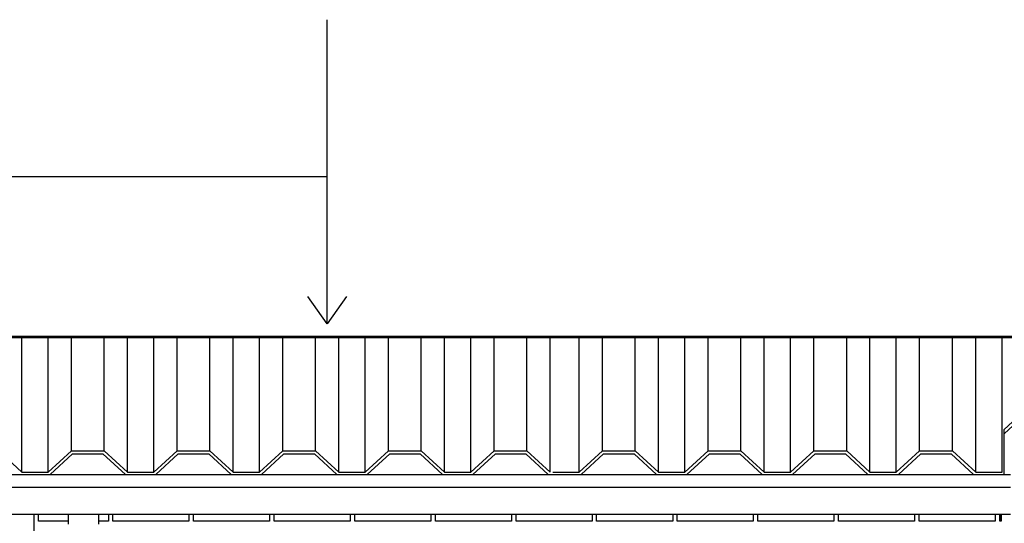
# Model space of a CAD drawing. Header units: millimetres. Extents: x 201 to 840, y 135 to 685.
# Tile 4 of 219: x 205.94 to 209.18, y 140.21 to 141.87. Entities that reach past the tile are written whole.
import ezdxf

# ---------------------------------------------------------------- set-up
doc = ezdxf.new("R2010")
doc.units = ezdxf.units.MM
for name, color, linetype in [('01', 1, 'Continuous'), ('03', 3, 'Continuous'), ('04', 4, 'Continuous'), ('06', 5, 'Continuous'), ('Ladrillo visto', 250, 'Continuous'), ('LLAMADAS', 1, 'Continuous'), ('MAMPOST', 6, 'Continuous')]:
    doc.layers.add(name, color=color, linetype=linetype)
doc.styles.get("Standard").update_dxf_attribs({"font": 'arial.ttf'})
doc.dimstyles.new('05', dxfattribs={"dimscale": 0, "dimtxt": 0.09, "dimasz": 0.05, "dimexe": 0, "dimexo": 0, "dimgap": 0, "dimtad": 0, "dimzin": 0, "dimdsep": 46, "dimtxsty": 'Standard', "dimblk": 'OPEN90', "dimcen": 0.25, "dimclrd": 1, "dimclre": 1, "dimclrt": 3, "dimadec": 0, "dimazin": 0, "dimtfac": 1, "dimtofl": 0, "dimtmove": 2, "dimatfit": 3, "dimldrblk": 'BOXFILLED', "dimfxl": 1, "dimtolj": 1, "dimtzin": 0, "dimarcsym": 0})

# ---------------------------------------------------------------- blocks, each defined once
blk = doc.blocks.new('A$C4FCE6448')
at = {"layer": '01'}
for p, q in [((0.1551, 0), (9.6508, 0)), ((0.6084, -0.4476), (0.6084, 0)), ((0.6949, -0.4476), (0.6949, 0)), ((0.9559, -0.4476), (0.9559, 0)), ((1.0424, -0.4476), (1.0424, 0)), ((1.3034, -0.4476), (1.3034, 0)), ((1.3898, -0.4476), (1.3898, 0)), ((1.6508, -0.4476), (1.6508, 0)), ((1.7373, -0.4476), (1.7373, 0)), ((1.9983, -0.4476), (1.9983, 0)), ((0.1551, -0.005), (9.6508, -0.005)), ((0.7715, -0.3774), (0.7715, -0.005)), ((0.8793, -0.3774), (0.8793, -0.005)), ((1.119, -0.3774), (1.119, -0.005)), ((1.2268, -0.3774), (1.2268, -0.005)), ((1.4664, -0.3774), (1.4664, -0.005)), ((1.5742, -0.3774), (1.5742, -0.005)), ((1.8139, -0.3774), (1.8139, -0.005)), ((1.9217, -0.3774), (1.9217, -0.005)), ((2.0848, -0.4476), (2.0848, -0.005)), ((2.1614, -0.3774), (2.1614, -0.005)), ((2.2691, -0.3774), (2.2691, -0.005)), ((2.3457, -0.4476), (2.3457, -0.005)), ((2.4406, -0.4476), (2.4406, -0.005)), ((2.5172, -0.3774), (2.5172, -0.005)), ((2.625, -0.3774), (2.625, -0.005)), ((2.7016, -0.4476), (2.7016, -0.005)), ((2.7881, -0.4476), (2.7881, -0.005)), ((2.8647, -0.3774), (2.8647, -0.005)), ((2.9724, -0.3774), (2.9724, -0.005)), ((3.049, -0.4476), (3.049, -0.005)), ((3.1355, -0.4476), (3.1355, -0.005)), ((3.2121, -0.3774), (3.2121, -0.005)), ((3.3199, -0.3774), (3.3199, -0.005)), ((3.3965, -0.4476), (3.3965, -0.005)), ((3.483, -0.4476), (3.483, -0.005)), ((3.5596, -0.3774), (3.5596, -0.005)), ((3.6674, -0.3774), (3.6674, -0.005)), ((3.744, -0.4476), (3.744, -0.005)), ((3.8305, -0.4476), (3.8305, -0.005))]:
    blk.add_line(p, q, dxfattribs=at)
at = {"layer": '03', "ltscale": 0.01}
for p, q in [((0.1551, -0.455), (3.8583, -0.455)), ((0.1551, -0.4967), (3.8583, -0.4967)), ((0.1551, -0.5854), (3.8583, -0.5854))]:
    blk.add_line(p, q, dxfattribs=at)
at = {"layer": '06', "color": 2}
for p, q in [((3.8305, -0.4476), (3.8305, -0.2436)), ((3.8372, -0.3075), (3.907, -0.2436)), ((3.8372, -0.3211), (3.9109, -0.2536)), ((3.8372, -0.455), (3.8372, -0.3075)), ((0.6084, -0.4476), (0.5318, -0.3774)), ((0.6949, -0.4476), (0.7715, -0.3774)), ((0.7017, -0.455), (0.7754, -0.3874)), ((0.7715, -0.3774), (0.8793, -0.3774)), ((0.7754, -0.3874), (0.8754, -0.3874)), ((0.9491, -0.455), (0.8754, -0.3874)), ((0.9559, -0.4476), (0.8793, -0.3774)), ((1.0424, -0.4476), (1.119, -0.3774)), ((1.0491, -0.455), (1.1229, -0.3874)), ((1.119, -0.3774), (1.2268, -0.3774)), ((1.1229, -0.3874), (1.2229, -0.3874)), ((1.2966, -0.455), (1.2229, -0.3874)), ((1.3034, -0.4476), (1.2268, -0.3774)), ((1.3898, -0.4476), (1.4664, -0.3774)), ((1.3966, -0.455), (1.4703, -0.3874)), ((1.4664, -0.3774), (1.5742, -0.3774)), ((1.4703, -0.3874), (1.5703, -0.3874)), ((1.6441, -0.455), (1.5703, -0.3874)), ((1.6508, -0.4476), (1.5742, -0.3774)), ((1.7373, -0.4476), (1.8139, -0.3774)), ((1.7441, -0.455), (1.8178, -0.3874)), ((1.8139, -0.3774), (1.9217, -0.3774)), ((1.8178, -0.3874), (1.9178, -0.3874)), ((1.9915, -0.455), (1.9178, -0.3874)), ((1.9983, -0.4476), (1.9217, -0.3774)), ((2.0848, -0.4476), (2.1614, -0.3774)), ((2.0915, -0.455), (2.1652, -0.3874)), ((2.1614, -0.3774), (2.2691, -0.3774)), ((2.1652, -0.3874), (2.2652, -0.3874)), ((2.339, -0.455), (2.2652, -0.3874)), ((2.3457, -0.4476), (2.2691, -0.3774)), ((2.4406, -0.4476), (2.5172, -0.3774)), ((2.4474, -0.455), (2.5211, -0.3874)), ((2.5172, -0.3774), (2.625, -0.3774)), ((2.5211, -0.3874), (2.6211, -0.3874)), ((2.6948, -0.455), (2.6211, -0.3874)), ((2.7016, -0.4476), (2.625, -0.3774)), ((2.7881, -0.4476), (2.8647, -0.3774)), ((2.7948, -0.455), (2.8686, -0.3874)), ((2.8647, -0.3774), (2.9724, -0.3774)), ((2.8686, -0.3874), (2.9686, -0.3874)), ((3.0423, -0.455), (2.9686, -0.3874)), ((3.049, -0.4476), (2.9724, -0.3774)), ((3.1355, -0.4476), (3.2121, -0.3774)), ((3.1423, -0.455), (3.216, -0.3874)), ((3.2121, -0.3774), (3.3199, -0.3774)), ((3.216, -0.3874), (3.316, -0.3874)), ((3.3897, -0.455), (3.316, -0.3874)), ((3.3965, -0.4476), (3.3199, -0.3774)), ((3.483, -0.4476), (3.5596, -0.3774)), ((3.4897, -0.455), (3.5635, -0.3874)), ((3.5596, -0.3774), (3.6674, -0.3774)), ((3.5635, -0.3874), (3.6635, -0.3874)), ((3.7372, -0.455), (3.6635, -0.3874)), ((3.744, -0.4476), (3.6674, -0.3774)), ((0.6084, -0.4476), (0.6949, -0.4476)), ((0.9559, -0.4476), (1.0424, -0.4476)), ((1.3034, -0.4476), (1.3898, -0.4476)), ((1.6508, -0.4476), (1.7373, -0.4476)), ((1.9983, -0.4476), (2.0848, -0.4476)), ((2.3541, -0.4476), (2.4406, -0.4476)), ((2.7016, -0.4476), (2.7881, -0.4476)), ((3.049, -0.4476), (3.1355, -0.4476)), ((3.3965, -0.4476), (3.483, -0.4476)), ((3.744, -0.4476), (3.8305, -0.4476)), ((0.6017, -0.455), (0.7017, -0.455)), ((0.9491, -0.455), (1.0491, -0.455)), ((1.2966, -0.455), (1.3966, -0.455)), ((1.6441, -0.455), (1.7441, -0.455)), ((1.9915, -0.455), (2.0915, -0.455)), ((2.3474, -0.455), (2.4474, -0.455)), ((2.6948, -0.455), (2.7948, -0.455)), ((3.0423, -0.455), (3.1423, -0.455)), ((3.3897, -0.455), (3.4897, -0.455)), ((3.7372, -0.455), (3.8372, -0.455))]:
    blk.add_line(p, q, dxfattribs=at)
at = {"layer": 'MAMPOST'}
blk.add_line((0.1551, -0.455), (3.8583, -0.455), dxfattribs=at)

msp = doc.modelspace()

# ---------------------------------------------------------------- linework, layer by layer
at = {"layer": '01'}
for p, q in [((206.1021, 140.2098), (206.1021, 140.243)), ((206.2021, 140.2098), (206.2021, 140.243))]:
    msp.add_line(p, q, dxfattribs=at)
at = {"layer": '04'}
msp.add_lwpolyline([(205.9879, 140.243), (205.9879, 137.6228)], dxfattribs=at)
at = {"layer": 'Ladrillo visto', "color": 250, "ltscale": 0.01}
msp.add_line((209.1679, 140.243), (209.1679, 140.2198), dxfattribs=at)
at = {"layer": 'Ladrillo visto', "color": 250}
msp.add_line((209.1679, 140.2198), (209.1679, 140.243), dxfattribs=at)
at = {"layer": 'Ladrillo visto', "color": 250, "linetype": 'Continuous', "ltscale": 0.1}
for points in [[(206.1021, 140.2198), (206.0029, 140.2198), (206.0029, 140.243)], [(206.2329, 140.243), (206.2329, 140.2198), (206.2021, 140.2198)], [(206.4979, 140.243), (206.4979, 140.2198), (206.2479, 140.2198), (206.2479, 140.243)], [(206.7629, 140.243), (206.7629, 140.2198), (206.5129, 140.2198), (206.5129, 140.243)], [(207.0279, 140.243), (207.0279, 140.2198), (206.7779, 140.2198), (206.7779, 140.243)], [(207.2929, 140.243), (207.2929, 140.2198), (207.0429, 140.2198), (207.0429, 140.243)], [(207.5579, 140.243), (207.5579, 140.2198), (207.3079, 140.2198), (207.3079, 140.243)], [(207.8229, 140.243), (207.8229, 140.2198), (207.5729, 140.2198), (207.5729, 140.243)], [(208.0879, 140.243), (208.0879, 140.2198), (207.8379, 140.2198), (207.8379, 140.243)], [(208.3529, 140.243), (208.3529, 140.2198), (208.1029, 140.2198), (208.1029, 140.243)], [(208.6179, 140.243), (208.6179, 140.2198), (208.3679, 140.2198), (208.3679, 140.243)], [(208.8829, 140.243), (208.8829, 140.2198), (208.6329, 140.2198), (208.6329, 140.243)], [(209.1479, 140.243), (209.1479, 140.2198), (208.8979, 140.2198), (208.8979, 140.243)], [(209.1679, 140.2198), (209.1629, 140.2198), (209.1629, 140.243)]]:
    msp.add_lwpolyline(points, dxfattribs=at)

# ---------------------------------------------------------------- block references
at = {"layer": 'MAMPOST'}
msp.add_blockref('A$C4FCE6448', (205.3399, 140.8284), dxfattribs=at)

# ---------------------------------------------------------------- leaders
at = {"layer": 'LLAMADAS'}
msp.add_leader([(206.9521, 140.8684), (206.9521, 141.3518), (204.0255, 141.3518)], dimstyle='05', override={"dimscale": 1, "dimasz": 0.09, "dimldrblk": 'OPEN90'}, dxfattribs=at)

doc.saveas('drawing.dxf')
